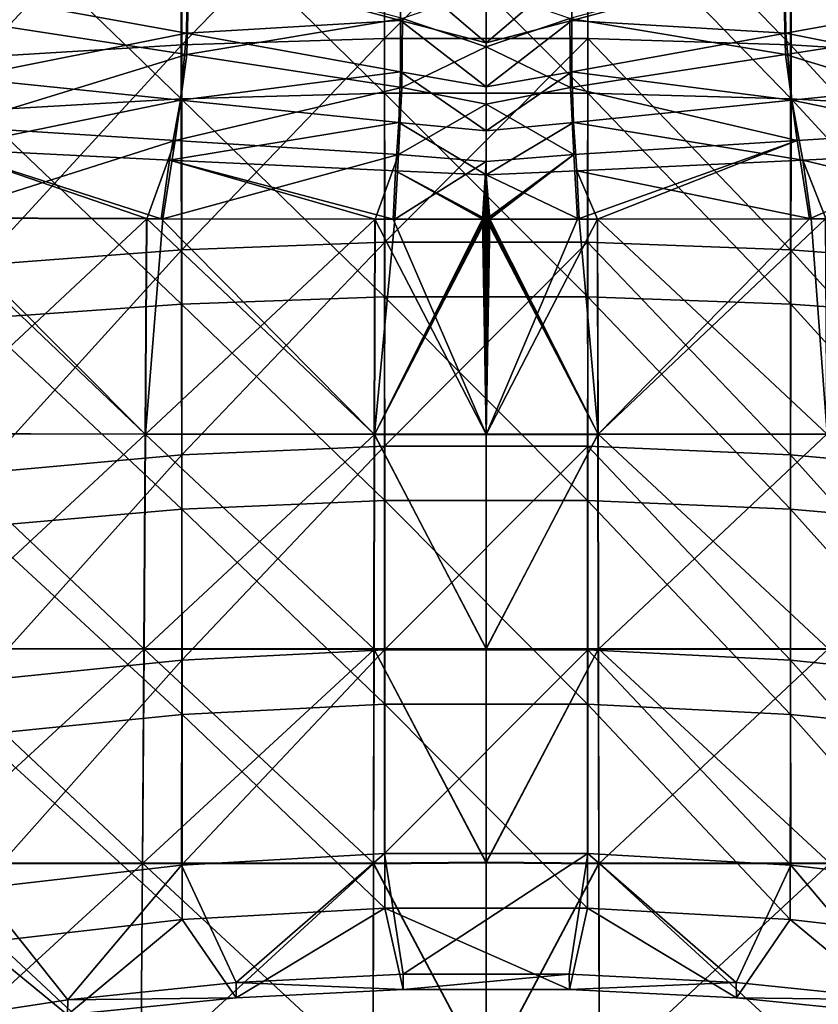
# Model space of a CAD drawing. Header units: millimetres. Extents: x -350 to 350, y 0 to 877.
# Tile 18 of 63: x -90 to 64, y 147 to 338. Entities that reach past the tile are written whole.
import ezdxf

# ---------------------------------------------------------------- set-up
doc = ezdxf.new("R2010")
doc.units = ezdxf.units.MM
doc.header["$LTSCALE"] = 41.718519
for name, color, linetype in [('10', 7, 'CONTINUOUS'), ('11', 7, 'CONTINUOUS'), ('12', 7, 'CONTINUOUS'), ('13', 7, 'CONTINUOUS'), ('26', 7, 'CONTINUOUS'), ('27', 7, 'CONTINUOUS'), ('29', 7, 'CONTINUOUS'), ('6', 7, 'CONTINUOUS'), ('7', 7, 'CONTINUOUS'), ('8', 7, 'CONTINUOUS'), ('9', 7, 'CONTINUOUS')]:
    doc.layers.add(name, color=color, linetype=linetype)

msp = doc.modelspace()

# ---------------------------------------------------------------- linework, layer by layer
at = {"layer": '10', "linetype": 'Continuous'}
for points in [[(-58.06, 335.12, -475.68), (-99.47, 342.68, -473), (-57.83, 348.61, -475.53), (-58.06, 335.12, -475.68)], [(-58.06, 335.12, -475.68), (-57.83, 348.61, -475.53), (-16.56, 337.58, -477), (-58.06, 335.12, -475.68)], [(-16.56, 337.58, -477), (-57.83, 348.61, -475.53), (-16.61, 347.43, -477.17), (-16.56, 337.58, -477)], [(-16.56, 337.58, -477), (-16.61, 347.43, -477.17), (0, 333.25, -477.1), (-16.56, 337.58, -477)], [(0, 333.25, -477.1), (-16.61, 347.43, -477.17), (0, 341.78, -477.23), (0, 333.25, -477.1)], [(-101.39, 326.47, -474.18), (-99.47, 342.68, -473), (-58.06, 335.12, -475.68), (-101.39, 326.47, -474.18)], [(-16.62, 327.64, -476.93), (-58.06, 335.12, -475.68), (-16.56, 337.58, -477), (-16.62, 327.64, -476.93)], [(-16.62, 327.64, -476.93), (-16.56, 337.58, -477), (0, 324.72, -477.04), (-16.62, 327.64, -476.93)], [(0, 324.72, -477.04), (-16.56, 337.58, -477), (0, 333.25, -477.1), (0, 324.72, -477.04)], [(-59.18, 322.11, -476.06), (-101.39, 326.47, -474.18), (-58.06, 335.12, -475.68), (-59.18, 322.11, -476.06)], [(-59.18, 322.11, -476.06), (-58.06, 335.12, -475.68), (-16.62, 327.64, -476.93), (-59.18, 322.11, -476.06)], [(-105.07, 312.67, -475.16), (-101.39, 326.47, -474.18), (-59.18, 322.11, -476.06), (-105.07, 312.67, -475.16)], [(-16.94, 317.83, -476.96), (-59.18, 322.11, -476.06), (-16.62, 327.64, -476.93), (-16.94, 317.83, -476.96)], [(-16.94, 317.83, -476.96), (-16.62, 327.64, -476.93), (0, 316.18, -477.05), (-16.94, 317.83, -476.96)], [(0, 316.18, -477.05), (-16.62, 327.64, -476.93), (0, 324.72, -477.04), (0, 316.18, -477.05)], [(-61.32, 310.51, -476.44), (-105.07, 312.67, -475.16), (-59.18, 322.11, -476.06), (-61.32, 310.51, -476.44)], [(-61.32, 310.51, -476.44), (-59.18, 322.11, -476.06), (-16.94, 317.83, -476.96), (-61.32, 310.51, -476.44)], [(-17.55, 308.43, -477.06), (-61.32, 310.51, -476.44), (-16.94, 317.83, -476.96), (-17.55, 308.43, -477.06)], [(-17.55, 308.43, -477.06), (-16.94, 317.83, -476.96), (0, 307.64, -477.13), (-17.55, 308.43, -477.06)], [(0, 307.64, -477.13), (-16.94, 317.83, -476.96), (0, 316.18, -477.05), (0, 307.64, -477.13)], [(-107.83, 299.31, -475.49), (-105.07, 312.67, -475.16), (-65.79, 299.17, -476.61), (-107.83, 299.31, -475.49)], [(-65.79, 299.17, -476.61), (-105.07, 312.67, -475.16), (-62.92, 299.16, -476.67), (-65.79, 299.17, -476.61)], [(-62.92, 299.16, -476.67), (-105.07, 312.67, -475.16), (-61.32, 310.51, -476.44), (-62.92, 299.16, -476.67)], [(-62.92, 299.16, -476.67), (-61.32, 310.51, -476.44), (-21.59, 299.1, -477.2), (-62.92, 299.16, -476.67)], [(-21.59, 299.1, -477.2), (-61.32, 310.51, -476.44), (-18.01, 299.09, -477.22), (-21.59, 299.1, -477.2)], [(-18.01, 299.09, -477.22), (-61.32, 310.51, -476.44), (-17.55, 308.43, -477.06), (-18.01, 299.09, -477.22)], [(-18.01, 299.09, -477.22), (-17.55, 308.43, -477.06), (-0.72, 299.09, -477.27), (-18.01, 299.09, -477.22)], [(-0.72, 299.09, -477.27), (-17.55, 308.43, -477.06), (-0.55, 299.09, -477.27), (-0.72, 299.09, -477.27)], [(-0.55, 299.09, -477.27), (-17.55, 308.43, -477.06), (-0.38, 299.09, -477.27), (-0.55, 299.09, -477.27)], [(-0.38, 299.09, -477.27), (-17.55, 308.43, -477.06), (-0.19, 299.09, -477.27), (-0.38, 299.09, -477.27)], [(-0.19, 299.09, -477.27), (-17.55, 308.43, -477.06), (0, 299.09, -477.27), (-0.19, 299.09, -477.27)], [(0, 299.09, -477.27), (-17.55, 308.43, -477.06), (0, 307.64, -477.13), (0, 299.09, -477.27)]]:
    msp.add_3dface(points, dxfattribs=at)
at = {"layer": '11', "linetype": 'Continuous'}
for points in [[(-110.37, 257.55, -477.17), (-109.98, 299.32, -475.42), (-66.03, 257.44, -478.27), (-110.37, 257.55, -477.17)], [(-109.98, 299.32, -475.42), (-107.83, 299.31, -475.49), (-66.03, 257.44, -478.27), (-109.98, 299.32, -475.42)], [(-107.83, 299.31, -475.49), (-65.79, 299.17, -476.61), (-66.03, 257.44, -478.27), (-107.83, 299.31, -475.49)], [(-65.79, 299.17, -476.61), (-21.67, 257.39, -478.81), (-66.03, 257.44, -478.27), (-65.79, 299.17, -476.61)], [(-65.79, 299.17, -476.61), (-62.92, 299.16, -476.67), (-21.67, 257.39, -478.81), (-65.79, 299.17, -476.61)], [(-62.92, 299.16, -476.67), (-21.59, 299.1, -477.2), (-21.67, 257.39, -478.81), (-62.92, 299.16, -476.67)], [(-21.67, 257.39, -478.81), (-21.59, 299.1, -477.2), (0, 257.44, -478.87), (-21.67, 257.39, -478.81)], [(-21.59, 299.1, -477.2), (-18.01, 299.09, -477.22), (0, 257.44, -478.87), (-21.59, 299.1, -477.2)], [(-18.01, 299.09, -477.22), (-0.72, 299.09, -477.27), (0, 257.44, -478.87), (-18.01, 299.09, -477.22)], [(-0.72, 299.09, -477.27), (-0.55, 299.09, -477.27), (0, 257.44, -478.87), (-0.72, 299.09, -477.27)], [(-0.55, 299.09, -477.27), (-0.38, 299.09, -477.27), (0, 257.44, -478.87), (-0.55, 299.09, -477.27)], [(-0.38, 299.09, -477.27), (-0.19, 299.09, -477.27), (0, 257.44, -478.87), (-0.38, 299.09, -477.27)], [(-0.19, 299.09, -477.27), (0, 299.09, -477.27), (0, 257.44, -478.87), (-0.19, 299.09, -477.27)], [(-110.82, 215.9, -480.43), (-110.37, 257.55, -477.17), (-66.29, 215.83, -481.4), (-110.82, 215.9, -480.43)], [(-66.29, 215.83, -481.4), (-110.37, 257.55, -477.17), (-66.03, 257.44, -478.27), (-66.29, 215.83, -481.4)], [(-21.76, 215.8, -481.86), (-66.29, 215.83, -481.4), (-66.03, 257.44, -478.27), (-21.76, 215.8, -481.86)], [(-21.67, 257.39, -478.81), (-21.76, 215.8, -481.86), (-66.03, 257.44, -478.27), (-21.67, 257.39, -478.81)], [(-21.76, 215.8, -481.86), (-21.67, 257.39, -478.81), (0, 215.91, -481.91), (-21.76, 215.8, -481.86)], [(0, 215.91, -481.91), (-21.67, 257.39, -478.81), (0, 257.44, -478.87), (0, 215.91, -481.91)], [(-111.31, 174.37, -485.19), (-110.82, 215.9, -480.43), (-66.59, 174.32, -485.99), (-111.31, 174.37, -485.19)], [(-66.59, 174.32, -485.99), (-110.82, 215.9, -480.43), (-66.29, 215.83, -481.4), (-66.59, 174.32, -485.99)], [(-21.85, 174.3, -486.36), (-66.59, 174.32, -485.99), (-66.29, 215.83, -481.4), (-21.85, 174.3, -486.36)], [(-21.76, 215.8, -481.86), (-21.85, 174.3, -486.36), (-66.29, 215.83, -481.4), (-21.76, 215.8, -481.86)], [(-21.85, 174.3, -486.36), (-21.76, 215.8, -481.86), (0, 174.47, -486.38), (-21.85, 174.3, -486.36)], [(0, 174.47, -486.38), (-21.76, 215.8, -481.86), (0, 215.91, -481.91), (0, 174.47, -486.38)], [(-111.85, 132.95, -491.46), (-111.31, 174.37, -485.19), (-66.91, 132.93, -492.04), (-111.85, 132.95, -491.46)], [(-66.91, 132.93, -492.04), (-111.31, 174.37, -485.19), (-66.59, 174.32, -485.99), (-66.91, 132.93, -492.04)], [(-21.96, 132.92, -492.31), (-66.91, 132.93, -492.04), (-66.59, 174.32, -485.99), (-21.96, 132.92, -492.31)], [(-21.85, 174.3, -486.36), (-21.96, 132.92, -492.31), (-66.59, 174.32, -485.99), (-21.85, 174.3, -486.36)], [(-21.96, 132.92, -492.31), (-21.85, 174.3, -486.36), (0, 133.1, -492.31), (-21.96, 132.92, -492.31)], [(0, 133.1, -492.31), (-21.85, 174.3, -486.36), (0, 174.47, -486.38), (0, 133.1, -492.31)]]:
    msp.add_3dface(points, dxfattribs=at)
at = {"layer": '12', "linetype": 'Continuous'}
for points in [[(0, 333.25, -477.1), (0, 341.78, -477.23), (16.61, 347.43, -477.17), (0, 333.25, -477.1)], [(16.56, 337.58, -477), (0, 333.25, -477.1), (16.61, 347.43, -477.17), (16.56, 337.58, -477)], [(16.56, 337.58, -477), (16.61, 347.43, -477.17), (57.83, 348.61, -475.53), (16.56, 337.58, -477)], [(58.06, 335.12, -475.68), (16.56, 337.58, -477), (57.83, 348.61, -475.53), (58.06, 335.12, -475.68)], [(58.06, 335.12, -475.68), (57.83, 348.61, -475.53), (99.47, 342.68, -473), (58.06, 335.12, -475.68)], [(101.39, 326.47, -474.18), (58.06, 335.12, -475.68), (99.47, 342.68, -473), (101.39, 326.47, -474.18)], [(0, 324.72, -477.04), (0, 333.25, -477.1), (16.56, 337.58, -477), (0, 324.72, -477.04)], [(16.62, 327.64, -476.93), (0, 324.72, -477.04), (16.56, 337.58, -477), (16.62, 327.64, -476.93)], [(16.62, 327.64, -476.93), (16.56, 337.58, -477), (58.06, 335.12, -475.68), (16.62, 327.64, -476.93)], [(59.18, 322.11, -476.06), (16.62, 327.64, -476.93), (58.06, 335.12, -475.68), (59.18, 322.11, -476.06)], [(59.18, 322.11, -476.06), (58.06, 335.12, -475.68), (101.39, 326.47, -474.18), (59.18, 322.11, -476.06)], [(0, 316.18, -477.05), (0, 324.72, -477.04), (16.62, 327.64, -476.93), (0, 316.18, -477.05)], [(16.94, 317.83, -476.96), (0, 316.18, -477.05), (16.62, 327.64, -476.93), (16.94, 317.83, -476.96)], [(16.94, 317.83, -476.96), (16.62, 327.64, -476.93), (59.18, 322.11, -476.06), (16.94, 317.83, -476.96)], [(105.07, 312.67, -475.16), (59.18, 322.11, -476.06), (101.39, 326.47, -474.18), (105.07, 312.67, -475.16)], [(61.32, 310.51, -476.44), (16.94, 317.83, -476.96), (59.18, 322.11, -476.06), (61.32, 310.51, -476.44)], [(61.32, 310.51, -476.44), (59.18, 322.11, -476.06), (105.07, 312.67, -475.16), (61.32, 310.51, -476.44)], [(0, 307.64, -477.13), (0, 316.18, -477.05), (16.94, 317.83, -476.96), (0, 307.64, -477.13)], [(17.55, 308.43, -477.06), (0, 307.64, -477.13), (16.94, 317.83, -476.96), (17.55, 308.43, -477.06)], [(17.55, 308.43, -477.06), (16.94, 317.83, -476.96), (61.32, 310.51, -476.44), (17.55, 308.43, -477.06)], [(107.83, 299.31, -475.49), (61.32, 310.51, -476.44), (105.07, 312.67, -475.16), (107.83, 299.31, -475.49)], [(62.92, 299.16, -476.67), (17.55, 308.43, -477.06), (61.32, 310.51, -476.44), (62.92, 299.16, -476.67)], [(62.92, 299.16, -476.67), (61.32, 310.51, -476.44), (65.79, 299.17, -476.61), (62.92, 299.16, -476.67)], [(65.79, 299.17, -476.61), (61.32, 310.51, -476.44), (107.83, 299.31, -475.49), (65.79, 299.17, -476.61)], [(18.01, 299.09, -477.22), (0, 307.64, -477.13), (17.55, 308.43, -477.06), (18.01, 299.09, -477.22)], [(0, 299.09, -477.27), (0, 307.64, -477.13), (0.19, 299.09, -477.27), (0, 299.09, -477.27)], [(0.19, 299.09, -477.27), (0, 307.64, -477.13), (0.38, 299.09, -477.27), (0.19, 299.09, -477.27)], [(0.38, 299.09, -477.27), (0, 307.64, -477.13), (0.55, 299.09, -477.27), (0.38, 299.09, -477.27)], [(0.55, 299.09, -477.27), (0, 307.64, -477.13), (0.72, 299.09, -477.27), (0.55, 299.09, -477.27)], [(0.72, 299.09, -477.27), (0, 307.64, -477.13), (18.01, 299.09, -477.22), (0.72, 299.09, -477.27)], [(18.01, 299.09, -477.22), (17.55, 308.43, -477.06), (21.59, 299.1, -477.2), (18.01, 299.09, -477.22)], [(21.59, 299.1, -477.2), (17.55, 308.43, -477.06), (62.92, 299.16, -476.67), (21.59, 299.1, -477.2)]]:
    msp.add_3dface(points, dxfattribs=at)
at = {"layer": '13', "linetype": 'Continuous'}
for points in [[(0, 257.44, -478.87), (0, 299.09, -477.27), (21.67, 257.39, -478.81), (0, 257.44, -478.87)], [(0, 299.09, -477.27), (0.19, 299.09, -477.27), (21.67, 257.39, -478.81), (0, 299.09, -477.27)], [(0.19, 299.09, -477.27), (0.38, 299.09, -477.27), (21.67, 257.39, -478.81), (0.19, 299.09, -477.27)], [(0.38, 299.09, -477.27), (0.55, 299.09, -477.27), (21.67, 257.39, -478.81), (0.38, 299.09, -477.27)], [(0.55, 299.09, -477.27), (0.72, 299.09, -477.27), (21.67, 257.39, -478.81), (0.55, 299.09, -477.27)], [(0.72, 299.09, -477.27), (18.01, 299.09, -477.22), (21.67, 257.39, -478.81), (0.72, 299.09, -477.27)], [(18.01, 299.09, -477.22), (21.59, 299.1, -477.2), (21.67, 257.39, -478.81), (18.01, 299.09, -477.22)], [(21.59, 299.1, -477.2), (62.92, 299.16, -476.67), (66.03, 257.44, -478.27), (21.59, 299.1, -477.2)], [(21.67, 257.39, -478.81), (21.59, 299.1, -477.2), (66.03, 257.44, -478.27), (21.67, 257.39, -478.81)], [(62.92, 299.16, -476.67), (65.79, 299.17, -476.61), (66.03, 257.44, -478.27), (62.92, 299.16, -476.67)], [(0, 215.91, -481.91), (0, 257.44, -478.87), (21.67, 257.39, -478.81), (0, 215.91, -481.91)], [(21.76, 215.8, -481.86), (0, 215.91, -481.91), (21.67, 257.39, -478.81), (21.76, 215.8, -481.86)], [(21.67, 257.39, -478.81), (66.03, 257.44, -478.27), (66.29, 215.83, -481.4), (21.67, 257.39, -478.81)], [(21.76, 215.8, -481.86), (21.67, 257.39, -478.81), (66.29, 215.83, -481.4), (21.76, 215.8, -481.86)], [(0, 174.47, -486.38), (0, 215.91, -481.91), (21.76, 215.8, -481.86), (0, 174.47, -486.38)], [(21.85, 174.3, -486.36), (0, 174.47, -486.38), (21.76, 215.8, -481.86), (21.85, 174.3, -486.36)], [(21.76, 215.8, -481.86), (66.29, 215.83, -481.4), (66.59, 174.32, -485.99), (21.76, 215.8, -481.86)], [(21.85, 174.3, -486.36), (21.76, 215.8, -481.86), (66.59, 174.32, -485.99), (21.85, 174.3, -486.36)], [(0, 133.1, -492.31), (0, 174.47, -486.38), (21.85, 174.3, -486.36), (0, 133.1, -492.31)], [(21.96, 132.92, -492.31), (0, 133.1, -492.31), (21.85, 174.3, -486.36), (21.96, 132.92, -492.31)], [(21.85, 174.3, -486.36), (66.59, 174.32, -485.99), (66.91, 132.93, -492.04), (21.85, 174.3, -486.36)], [(21.96, 132.92, -492.31), (21.85, 174.3, -486.36), (66.91, 132.93, -492.04), (21.96, 132.92, -492.31)]]:
    msp.add_3dface(points, dxfattribs=at)
at = {"layer": '26', "linetype": 'Continuous'}
for points in [[(-19.7, 362.98, -0.38), (-59.09, 362.14, -0.36), (-19.68, 323.51, -10.43), (-19.7, 362.98, -0.38)], [(19.7, 362.98, -0.38), (-19.7, 362.98, -0.38), (19.68, 323.51, -10.43), (19.7, 362.98, -0.38)], [(19.68, 323.51, -10.43), (-19.7, 362.98, -0.38), (-19.68, 323.51, -10.43), (19.68, 323.51, -10.43)], [(59.04, 322.38, -9.93), (19.7, 362.98, -0.38), (19.68, 323.51, -10.43), (59.04, 322.38, -9.93)], [(59.09, 362.14, -0.36), (19.7, 362.98, -0.38), (59.04, 322.38, -9.93), (59.09, 362.14, -0.36)], [(-59.09, 362.14, -0.36), (-98.44, 360.44, -0.33), (-59.04, 322.38, -9.93), (-59.09, 362.14, -0.36)], [(-19.68, 323.51, -10.43), (-59.09, 362.14, -0.36), (-59.04, 322.38, -9.93), (-19.68, 323.51, -10.43)], [(98.37, 320.12, -8.94), (59.09, 362.14, -0.36), (59.04, 322.38, -9.93), (98.37, 320.12, -8.94)], [(98.44, 360.44, -0.33), (59.09, 362.14, -0.36), (98.37, 320.12, -8.94), (98.44, 360.44, -0.33)], [(-59.04, 322.38, -9.93), (-98.44, 360.44, -0.33), (-98.37, 320.12, -8.94), (-59.04, 322.38, -9.93)], [(-19.68, 323.51, -10.43), (-59.04, 322.38, -9.93), (-19.67, 284.03, -20.48), (-19.68, 323.51, -10.43)], [(19.68, 323.51, -10.43), (-19.68, 323.51, -10.43), (19.67, 284.03, -20.48), (19.68, 323.51, -10.43)], [(19.67, 284.03, -20.48), (-19.68, 323.51, -10.43), (-19.67, 284.03, -20.48), (19.67, 284.03, -20.48)], [(59, 282.62, -19.5), (19.68, 323.51, -10.43), (19.67, 284.03, -20.48), (59, 282.62, -19.5)], [(59.04, 322.38, -9.93), (19.68, 323.51, -10.43), (59, 282.62, -19.5), (59.04, 322.38, -9.93)], [(-59.04, 322.38, -9.93), (-98.37, 320.12, -8.94), (-59, 282.62, -19.5), (-59.04, 322.38, -9.93)], [(-19.67, 284.03, -20.48), (-59.04, 322.38, -9.93), (-59, 282.62, -19.5), (-19.67, 284.03, -20.48)], [(98.31, 279.8, -17.56), (59.04, 322.38, -9.93), (59, 282.62, -19.5), (98.31, 279.8, -17.56)], [(98.37, 320.12, -8.94), (59.04, 322.38, -9.93), (98.31, 279.8, -17.56), (98.37, 320.12, -8.94)], [(-59, 282.62, -19.5), (-98.37, 320.12, -8.94), (-98.31, 279.8, -17.56), (-59, 282.62, -19.5)], [(-59, 282.62, -19.5), (-98.31, 279.8, -17.56), (-58.95, 242.86, -29.07), (-59, 282.62, -19.5)], [(-19.67, 284.03, -20.48), (-59, 282.62, -19.5), (-19.65, 244.55, -30.53), (-19.67, 284.03, -20.48)], [(-19.65, 244.55, -30.53), (-59, 282.62, -19.5), (-58.95, 242.86, -29.07), (-19.65, 244.55, -30.53)], [(19.67, 284.03, -20.48), (-19.67, 284.03, -20.48), (19.65, 244.55, -30.53), (19.67, 284.03, -20.48)], [(19.65, 244.55, -30.53), (-19.67, 284.03, -20.48), (-19.65, 244.55, -30.53), (19.65, 244.55, -30.53)], [(58.95, 242.86, -29.07), (19.67, 284.03, -20.48), (19.65, 244.55, -30.53), (58.95, 242.86, -29.07)], [(59, 282.62, -19.5), (19.67, 284.03, -20.48), (58.95, 242.86, -29.07), (59, 282.62, -19.5)], [(98.24, 239.48, -26.17), (59, 282.62, -19.5), (58.95, 242.86, -29.07), (98.24, 239.48, -26.17)], [(98.31, 279.8, -17.56), (59, 282.62, -19.5), (98.24, 239.48, -26.17), (98.31, 279.8, -17.56)], [(-58.95, 242.86, -29.07), (-98.31, 279.8, -17.56), (-98.24, 239.48, -26.17), (-58.95, 242.86, -29.07)], [(-19.65, 244.55, -30.53), (-58.95, 242.86, -29.07), (-19.64, 205.08, -40.58), (-19.65, 244.55, -30.53)], [(19.65, 244.55, -30.53), (-19.65, 244.55, -30.53), (19.64, 205.08, -40.58), (19.65, 244.55, -30.53)], [(19.64, 205.08, -40.58), (-19.65, 244.55, -30.53), (-19.64, 205.08, -40.58), (19.64, 205.08, -40.58)], [(58.91, 203.11, -38.65), (19.65, 244.55, -30.53), (19.64, 205.08, -40.58), (58.91, 203.11, -38.65)], [(58.95, 242.86, -29.07), (19.65, 244.55, -30.53), (58.91, 203.11, -38.65), (58.95, 242.86, -29.07)], [(-58.95, 242.86, -29.07), (-98.24, 239.48, -26.17), (-58.91, 203.11, -38.65), (-58.95, 242.86, -29.07)], [(-19.64, 205.08, -40.58), (-58.95, 242.86, -29.07), (-58.91, 203.11, -38.65), (-19.64, 205.08, -40.58)], [(98.17, 199.16, -34.78), (58.95, 242.86, -29.07), (58.91, 203.11, -38.65), (98.17, 199.16, -34.78)], [(98.24, 239.48, -26.17), (58.95, 242.86, -29.07), (98.17, 199.16, -34.78), (98.24, 239.48, -26.17)], [(-58.91, 203.11, -38.65), (-98.24, 239.48, -26.17), (-98.17, 199.16, -34.78), (-58.91, 203.11, -38.65)], [(-19.64, 205.08, -40.58), (-58.91, 203.11, -38.65), (-19.62, 165.6, -50.63), (-19.64, 205.08, -40.58)], [(19.64, 205.08, -40.58), (-19.64, 205.08, -40.58), (19.62, 165.6, -50.63), (19.64, 205.08, -40.58)], [(19.62, 165.6, -50.63), (-19.64, 205.08, -40.58), (-19.62, 165.6, -50.63), (19.62, 165.6, -50.63)], [(58.86, 163.35, -48.22), (19.64, 205.08, -40.58), (19.62, 165.6, -50.63), (58.86, 163.35, -48.22)], [(58.91, 203.11, -38.65), (19.64, 205.08, -40.58), (58.86, 163.35, -48.22), (58.91, 203.11, -38.65)], [(-58.91, 203.11, -38.65), (-98.17, 199.16, -34.78), (-58.86, 163.35, -48.22), (-58.91, 203.11, -38.65)], [(-19.62, 165.6, -50.63), (-58.91, 203.11, -38.65), (-58.86, 163.35, -48.22), (-19.62, 165.6, -50.63)], [(98.1, 158.84, -43.4), (58.91, 203.11, -38.65), (58.86, 163.35, -48.22), (98.1, 158.84, -43.4)], [(98.17, 199.16, -34.78), (58.91, 203.11, -38.65), (98.1, 158.84, -43.4), (98.17, 199.16, -34.78)], [(-58.86, 163.35, -48.22), (-98.17, 199.16, -34.78), (-98.1, 158.84, -43.4), (-58.86, 163.35, -48.22)], [(-19.62, 165.6, -50.63), (-58.86, 163.35, -48.22), (-48.44, 148.2, -53.02), (-19.62, 165.6, -50.63)], [(-16.1, 149.8, -54.78), (-19.62, 165.6, -50.63), (-48.44, 148.2, -53.02), (-16.1, 149.8, -54.78)], [(19.62, 165.6, -50.63), (-19.62, 165.6, -50.63), (16.13, 149.8, -54.78), (19.62, 165.6, -50.63)], [(16.13, 149.8, -54.78), (-19.62, 165.6, -50.63), (-16.1, 149.8, -54.78), (16.13, 149.8, -54.78)], [(48.47, 148.19, -53.01), (19.62, 165.6, -50.63), (16.13, 149.8, -54.78), (48.47, 148.19, -53.01)], [(58.86, 163.35, -48.22), (19.62, 165.6, -50.63), (48.47, 148.19, -53.01), (58.86, 163.35, -48.22)], [(-58.86, 163.35, -48.22), (-98.1, 158.84, -43.4), (-81.1, 144.94, -49.44), (-58.86, 163.35, -48.22)], [(-48.44, 148.2, -53.02), (-58.86, 163.35, -48.22), (-81.1, 144.94, -49.44), (-48.44, 148.2, -53.02)], [(81.13, 144.94, -49.43), (58.86, 163.35, -48.22), (48.47, 148.19, -53.01), (81.13, 144.94, -49.43)], [(98.1, 158.84, -43.4), (58.86, 163.35, -48.22), (81.13, 144.94, -49.43), (98.1, 158.84, -43.4)], [(-81.1, 144.94, -49.44), (-98.1, 158.84, -43.4), (-114.32, 139.95, -43.95), (-81.1, 144.94, -49.44)]]:
    msp.add_3dface(points, dxfattribs=at)
at = {"layer": '27', "linetype": 'Continuous'}
for points in [[(-98.25, 370.73, -10.45), (-58.98, 372.61, -10.23), (-98.22, 330.44, -19.07), (-98.25, 370.73, -10.45)], [(-98.22, 330.44, -19.07), (-58.98, 372.61, -10.23), (-58.96, 332.86, -19.8), (-98.22, 330.44, -19.07)], [(-58.98, 372.61, -10.23), (-19.67, 373.55, -10.11), (-58.96, 332.86, -19.8), (-58.98, 372.61, -10.23)], [(-58.96, 332.86, -19.8), (-19.67, 373.55, -10.11), (-19.66, 334.07, -20.16), (-58.96, 332.86, -19.8)], [(-19.67, 373.55, -10.11), (19.67, 373.55, -10.11), (-19.66, 334.07, -20.16), (-19.67, 373.55, -10.11)], [(-19.66, 334.07, -20.16), (19.67, 373.55, -10.11), (19.66, 334.07, -20.16), (-19.66, 334.07, -20.16)], [(19.66, 334.07, -20.16), (19.67, 373.55, -10.11), (58.96, 332.86, -19.8), (19.66, 334.07, -20.16)], [(19.67, 373.55, -10.11), (58.98, 372.61, -10.23), (58.96, 332.86, -19.8), (19.67, 373.55, -10.11)], [(58.96, 332.86, -19.8), (58.98, 372.61, -10.23), (98.22, 330.44, -19.07), (58.96, 332.86, -19.8)], [(58.98, 372.61, -10.23), (98.25, 370.73, -10.45), (98.22, 330.44, -19.07), (58.98, 372.61, -10.23)], [(-58.96, 332.86, -19.8), (-19.66, 334.07, -20.16), (-58.95, 293.12, -29.38), (-58.96, 332.86, -19.8)], [(-58.95, 293.12, -29.38), (-19.66, 334.07, -20.16), (-19.65, 294.6, -30.21), (-58.95, 293.12, -29.38)], [(-19.66, 334.07, -20.16), (19.66, 334.07, -20.16), (-19.65, 294.6, -30.21), (-19.66, 334.07, -20.16)], [(-19.65, 294.6, -30.21), (19.66, 334.07, -20.16), (19.65, 294.6, -30.21), (-19.65, 294.6, -30.21)], [(19.65, 294.6, -30.21), (19.66, 334.07, -20.16), (58.95, 293.12, -29.38), (19.65, 294.6, -30.21)], [(19.66, 334.07, -20.16), (58.96, 332.86, -19.8), (58.95, 293.12, -29.38), (19.66, 334.07, -20.16)], [(-98.22, 330.44, -19.07), (-58.96, 332.86, -19.8), (-98.2, 290.16, -27.7), (-98.22, 330.44, -19.07)], [(-98.2, 290.16, -27.7), (-58.96, 332.86, -19.8), (-58.95, 293.12, -29.38), (-98.2, 290.16, -27.7)], [(58.95, 293.12, -29.38), (58.96, 332.86, -19.8), (98.2, 290.16, -27.7), (58.95, 293.12, -29.38)], [(58.96, 332.86, -19.8), (98.22, 330.44, -19.07), (98.2, 290.16, -27.7), (58.96, 332.86, -19.8)], [(-58.95, 293.12, -29.38), (-19.65, 294.6, -30.21), (-58.96, 253.38, -38.95), (-58.95, 293.12, -29.38)], [(-58.96, 253.38, -38.95), (-19.65, 294.6, -30.21), (-19.66, 255.12, -40.26), (-58.96, 253.38, -38.95)], [(-19.65, 294.6, -30.21), (19.65, 294.6, -30.21), (-19.66, 255.12, -40.26), (-19.65, 294.6, -30.21)], [(-19.66, 255.12, -40.26), (19.65, 294.6, -30.21), (19.66, 255.12, -40.26), (-19.66, 255.12, -40.26)], [(19.65, 294.6, -30.21), (58.95, 293.12, -29.38), (58.96, 253.38, -38.95), (19.65, 294.6, -30.21)], [(19.66, 255.12, -40.26), (19.65, 294.6, -30.21), (58.96, 253.38, -38.95), (19.66, 255.12, -40.26)], [(-98.2, 290.16, -27.7), (-58.95, 293.12, -29.38), (-98.22, 249.88, -36.33), (-98.2, 290.16, -27.7)], [(-98.22, 249.88, -36.33), (-58.95, 293.12, -29.38), (-58.96, 253.38, -38.95), (-98.22, 249.88, -36.33)], [(58.95, 293.12, -29.38), (98.2, 290.16, -27.7), (98.22, 249.88, -36.33), (58.95, 293.12, -29.38)], [(58.96, 253.38, -38.95), (58.95, 293.12, -29.38), (98.22, 249.88, -36.33), (58.96, 253.38, -38.95)], [(-58.96, 253.38, -38.95), (-19.66, 255.12, -40.26), (-58.97, 213.64, -48.53), (-58.96, 253.38, -38.95)], [(-58.97, 213.64, -48.53), (-19.66, 255.12, -40.26), (-19.66, 215.65, -50.31), (-58.97, 213.64, -48.53)], [(-19.66, 255.12, -40.26), (19.66, 255.12, -40.26), (-19.66, 215.65, -50.31), (-19.66, 255.12, -40.26)], [(-19.66, 215.65, -50.31), (19.66, 255.12, -40.26), (19.66, 215.65, -50.31), (-19.66, 215.65, -50.31)], [(19.66, 255.12, -40.26), (58.96, 253.38, -38.95), (58.97, 213.64, -48.53), (19.66, 255.12, -40.26)], [(19.66, 215.65, -50.31), (19.66, 255.12, -40.26), (58.97, 213.64, -48.53), (19.66, 215.65, -50.31)], [(-98.22, 249.88, -36.33), (-58.96, 253.38, -38.95), (-98.24, 209.62, -44.97), (-98.22, 249.88, -36.33)], [(-98.24, 209.62, -44.97), (-58.96, 253.38, -38.95), (-58.97, 213.64, -48.53), (-98.24, 209.62, -44.97)], [(58.96, 253.38, -38.95), (98.22, 249.88, -36.33), (98.24, 209.62, -44.97), (58.96, 253.38, -38.95)], [(58.97, 213.64, -48.53), (58.96, 253.38, -38.95), (98.24, 209.62, -44.97), (58.97, 213.64, -48.53)], [(-58.97, 213.64, -48.53), (-19.66, 215.65, -50.31), (-58.98, 173.9, -58.12), (-58.97, 213.64, -48.53)], [(-58.98, 173.9, -58.12), (-19.66, 215.65, -50.31), (-19.66, 176.18, -60.37), (-58.98, 173.9, -58.12)], [(-19.66, 215.65, -50.31), (19.66, 215.65, -50.31), (-19.66, 176.18, -60.37), (-19.66, 215.65, -50.31)], [(-19.66, 176.18, -60.37), (19.66, 215.65, -50.31), (19.66, 176.18, -60.37), (-19.66, 176.18, -60.37)], [(19.66, 215.65, -50.31), (58.97, 213.64, -48.53), (58.98, 173.9, -58.12), (19.66, 215.65, -50.31)], [(19.66, 176.18, -60.37), (19.66, 215.65, -50.31), (58.98, 173.9, -58.12), (19.66, 176.18, -60.37)], [(-98.24, 209.62, -44.97), (-58.97, 213.64, -48.53), (-98.24, 169.36, -53.62), (-98.24, 209.62, -44.97)], [(-98.24, 169.36, -53.62), (-58.97, 213.64, -48.53), (-58.98, 173.9, -58.12), (-98.24, 169.36, -53.62)], [(58.97, 213.64, -48.53), (98.24, 209.62, -44.97), (98.24, 169.36, -53.62), (58.97, 213.64, -48.53)], [(58.98, 173.9, -58.12), (58.97, 213.64, -48.53), (98.24, 169.36, -53.62), (58.98, 173.9, -58.12)], [(-48.4, 151.15, -64.75), (-58.98, 173.9, -58.12), (-19.66, 176.18, -60.37), (-48.4, 151.15, -64.75)], [(-16.1, 152.79, -66.45), (-48.4, 151.15, -64.75), (-19.66, 176.18, -60.37), (-16.1, 152.79, -66.45)], [(-16.1, 152.79, -66.45), (-19.66, 176.18, -60.37), (19.66, 176.18, -60.37), (-16.1, 152.79, -66.45)], [(16.1, 152.79, -66.45), (-16.1, 152.79, -66.45), (19.66, 176.18, -60.37), (16.1, 152.79, -66.45)], [(48.4, 151.15, -64.75), (16.1, 152.79, -66.45), (19.66, 176.18, -60.37), (48.4, 151.15, -64.75)], [(48.4, 151.15, -64.75), (19.66, 176.18, -60.37), (58.98, 173.9, -58.12), (48.4, 151.15, -64.75)], [(-80.99, 147.83, -61.3), (-98.24, 169.36, -53.62), (-58.98, 173.9, -58.12), (-80.99, 147.83, -61.3)], [(-48.4, 151.15, -64.75), (-80.99, 147.83, -61.3), (-58.98, 173.9, -58.12), (-48.4, 151.15, -64.75)], [(80.99, 147.83, -61.3), (48.4, 151.15, -64.75), (58.98, 173.9, -58.12), (80.99, 147.83, -61.3)], [(80.99, 147.83, -61.3), (58.98, 173.9, -58.12), (98.24, 169.36, -53.62), (80.99, 147.83, -61.3)], [(-80.99, 147.83, -61.3), (-114.06, 142.76, -56.02), (-98.24, 169.36, -53.62), (-80.99, 147.83, -61.3)]]:
    msp.add_3dface(points, dxfattribs=at)
at = {"layer": '29', "linetype": 'Continuous'}
for points in [[(-16.1, 152.79, -66.45), (-16.1, 149.8, -54.78), (-48.4, 151.15, -64.75), (-16.1, 152.79, -66.45)], [(16.13, 149.8, -54.78), (-16.1, 149.8, -54.78), (16.1, 152.79, -66.45), (16.13, 149.8, -54.78)], [(16.1, 152.79, -66.45), (-16.1, 149.8, -54.78), (-16.1, 152.79, -66.45), (16.1, 152.79, -66.45)], [(48.4, 151.15, -64.75), (16.13, 149.8, -54.78), (16.1, 152.79, -66.45), (48.4, 151.15, -64.75)], [(-48.4, 151.15, -64.75), (-48.44, 148.2, -53.02), (-80.99, 147.83, -61.3), (-48.4, 151.15, -64.75)], [(-16.1, 149.8, -54.78), (-48.44, 148.2, -53.02), (-48.4, 151.15, -64.75), (-16.1, 149.8, -54.78)], [(48.47, 148.19, -53.01), (16.13, 149.8, -54.78), (48.4, 151.15, -64.75), (48.47, 148.19, -53.01)], [(80.99, 147.83, -61.3), (48.47, 148.19, -53.01), (48.4, 151.15, -64.75), (80.99, 147.83, -61.3)], [(-80.99, 147.83, -61.3), (-81.1, 144.94, -49.44), (-114.06, 142.76, -56.02), (-80.99, 147.83, -61.3)], [(-48.44, 148.2, -53.02), (-81.1, 144.94, -49.44), (-80.99, 147.83, -61.3), (-48.44, 148.2, -53.02)], [(81.13, 144.94, -49.43), (48.47, 148.19, -53.01), (80.99, 147.83, -61.3), (81.13, 144.94, -49.43)]]:
    msp.add_3dface(points, dxfattribs=at)
at = {"layer": '6', "linetype": 'Continuous'}
for points in [[(-99.61, 337.38, -472.35), (-57.52, 349.06, -474.55), (-98.76, 360.22, -471.3), (-99.61, 337.38, -472.35)], [(-57.99, 330.95, -474.79), (-57.52, 349.06, -474.55), (-99.61, 337.38, -472.35), (-57.99, 330.95, -474.79)], [(-57.99, 330.95, -474.79), (-16.22, 337.94, -476.01), (-57.52, 349.06, -474.55), (-57.99, 330.95, -474.79)], [(0, 332.46, -476.09), (0, 343.57, -476.26), (-16.22, 337.94, -476.01), (0, 332.46, -476.09)], [(-16.35, 324.57, -475.94), (-16.22, 337.94, -476.01), (-57.99, 330.95, -474.79), (-16.35, 324.57, -475.94)], [(-16.35, 324.57, -475.94), (0, 332.46, -476.09), (-16.22, 337.94, -476.01), (-16.35, 324.57, -475.94)], [(-103.44, 317.02, -473.91), (-57.99, 330.95, -474.79), (-99.61, 337.38, -472.35), (-103.44, 317.02, -473.91)], [(0, 321.34, -476.04), (0, 332.46, -476.09), (-16.35, 324.57, -475.94), (0, 321.34, -476.04)], [(-60.22, 314.29, -475.34), (-57.99, 330.95, -474.79), (-103.44, 317.02, -473.91), (-60.22, 314.29, -475.34)], [(-60.22, 314.29, -475.34), (-16.35, 324.57, -475.94), (-57.99, 330.95, -474.79), (-60.22, 314.29, -475.34)], [(-16.98, 311.61, -476.03), (-16.35, 324.57, -475.94), (-60.22, 314.29, -475.34), (-16.98, 311.61, -476.03)], [(-16.98, 311.61, -476.03), (0, 321.34, -476.04), (-16.35, 324.57, -475.94), (-16.98, 311.61, -476.03)], [(0, 310.21, -476.1), (0, 321.34, -476.04), (-16.98, 311.61, -476.03), (0, 310.21, -476.1)], [(-107.59, 299.28, -474.5), (-60.22, 314.29, -475.34), (-103.44, 317.02, -473.91), (-107.59, 299.28, -474.5)], [(-65.73, 299.15, -475.61), (-60.22, 314.29, -475.34), (-107.59, 299.28, -474.5), (-65.73, 299.15, -475.61)], [(-62.63, 299.14, -475.67), (-60.22, 314.29, -475.34), (-65.73, 299.15, -475.61), (-62.63, 299.14, -475.67)], [(-62.63, 299.14, -475.67), (-16.98, 311.61, -476.03), (-60.22, 314.29, -475.34), (-62.63, 299.14, -475.67)], [(-21.53, 299.07, -476.2), (-16.98, 311.61, -476.03), (-62.63, 299.14, -475.67), (-21.53, 299.07, -476.2)], [(-17.66, 299.07, -476.23), (-16.98, 311.61, -476.03), (-21.53, 299.07, -476.2), (-17.66, 299.07, -476.23)], [(-17.66, 299.07, -476.23), (0, 310.21, -476.1), (-16.98, 311.61, -476.03), (-17.66, 299.07, -476.23)], [(-0.72, 299.07, -476.27), (0, 310.21, -476.1), (-17.66, 299.07, -476.23), (-0.72, 299.07, -476.27)], [(-0.55, 299.07, -476.27), (0, 310.21, -476.1), (-0.72, 299.07, -476.27), (-0.55, 299.07, -476.27)], [(-0.38, 299.07, -476.27), (0, 310.21, -476.1), (-0.55, 299.07, -476.27), (-0.38, 299.07, -476.27)], [(-0.19, 299.07, -476.27), (0, 310.21, -476.1), (-0.38, 299.07, -476.27), (-0.19, 299.07, -476.27)], [(0, 299.07, -476.27), (0, 310.21, -476.1), (-0.19, 299.07, -476.27), (0, 299.07, -476.27)]]:
    msp.add_3dface(points, dxfattribs=at)
at = {"layer": '7', "linetype": 'Continuous'}
for points in [[(-65.73, 299.15, -475.61), (-107.59, 299.28, -474.5), (-110.31, 257.49, -476.17), (-65.73, 299.15, -475.61)], [(-65.73, 299.15, -475.61), (-110.31, 257.49, -476.17), (-65.97, 257.39, -477.28), (-65.73, 299.15, -475.61)], [(-62.63, 299.14, -475.67), (-65.73, 299.15, -475.61), (-65.97, 257.39, -477.28), (-62.63, 299.14, -475.67)], [(-21.53, 299.07, -476.2), (-62.63, 299.14, -475.67), (-65.97, 257.39, -477.28), (-21.53, 299.07, -476.2)], [(-21.53, 299.07, -476.2), (-65.97, 257.39, -477.28), (-21.61, 257.34, -477.81), (-21.53, 299.07, -476.2)], [(0, 299.07, -476.27), (-0.19, 299.07, -476.27), (-21.61, 257.34, -477.81), (0, 299.07, -476.27)], [(0, 299.07, -476.27), (-21.61, 257.34, -477.81), (0, 257.38, -477.87), (0, 299.07, -476.27)], [(-0.19, 299.07, -476.27), (-0.38, 299.07, -476.27), (-21.61, 257.34, -477.81), (-0.19, 299.07, -476.27)], [(-0.38, 299.07, -476.27), (-0.55, 299.07, -476.27), (-21.61, 257.34, -477.81), (-0.38, 299.07, -476.27)], [(-0.55, 299.07, -476.27), (-0.72, 299.07, -476.27), (-21.61, 257.34, -477.81), (-0.55, 299.07, -476.27)], [(-0.72, 299.07, -476.27), (-17.66, 299.07, -476.23), (-21.61, 257.34, -477.81), (-0.72, 299.07, -476.27)], [(-17.66, 299.07, -476.23), (-21.53, 299.07, -476.2), (-21.61, 257.34, -477.81), (-17.66, 299.07, -476.23)], [(-110.31, 257.49, -476.17), (-110.76, 215.8, -479.43), (-65.97, 257.39, -477.28), (-110.31, 257.49, -476.17)], [(-65.97, 257.39, -477.28), (-110.76, 215.8, -479.43), (-66.24, 215.74, -480.4), (-65.97, 257.39, -477.28)], [(-65.97, 257.39, -477.28), (-66.24, 215.74, -480.4), (-21.61, 257.34, -477.81), (-65.97, 257.39, -477.28)], [(-21.61, 257.34, -477.81), (-66.24, 215.74, -480.4), (-21.7, 215.7, -480.87), (-21.61, 257.34, -477.81)], [(-21.61, 257.34, -477.81), (-21.7, 215.7, -480.87), (0, 215.82, -480.91), (-21.61, 257.34, -477.81)], [(0, 257.38, -477.87), (-21.61, 257.34, -477.81), (0, 215.82, -480.91), (0, 257.38, -477.87)], [(-110.76, 215.8, -479.43), (-111.26, 174.23, -484.2), (-66.24, 215.74, -480.4), (-110.76, 215.8, -479.43)], [(-66.24, 215.74, -480.4), (-111.26, 174.23, -484.2), (-66.53, 174.2, -485), (-66.24, 215.74, -480.4)], [(-66.24, 215.74, -480.4), (-66.53, 174.2, -485), (-21.7, 215.7, -480.87), (-66.24, 215.74, -480.4)], [(-21.7, 215.7, -480.87), (-66.53, 174.2, -485), (-21.8, 174.18, -485.37), (-21.7, 215.7, -480.87)], [(-21.7, 215.7, -480.87), (-21.8, 174.18, -485.37), (0, 174.34, -485.39), (-21.7, 215.7, -480.87)], [(0, 215.82, -480.91), (-21.7, 215.7, -480.87), (0, 174.34, -485.39), (0, 215.82, -480.91)], [(-111.26, 174.23, -484.2), (-111.8, 132.78, -490.48), (-66.53, 174.2, -485), (-111.26, 174.23, -484.2)], [(-66.53, 174.2, -485), (-111.8, 132.78, -490.48), (-66.86, 132.77, -491.05), (-66.53, 174.2, -485)], [(-66.53, 174.2, -485), (-66.86, 132.77, -491.05), (-21.8, 174.18, -485.37), (-66.53, 174.2, -485)], [(-21.8, 174.18, -485.37), (-66.86, 132.77, -491.05), (-21.9, 132.76, -491.32), (-21.8, 174.18, -485.37)], [(-21.8, 174.18, -485.37), (-21.9, 132.76, -491.32), (0, 132.94, -491.32), (-21.8, 174.18, -485.37)], [(0, 174.34, -485.39), (-21.8, 174.18, -485.37), (0, 132.94, -491.32), (0, 174.34, -485.39)]]:
    msp.add_3dface(points, dxfattribs=at)
at = {"layer": '8', "linetype": 'Continuous'}
for points in [[(99.61, 337.38, -472.35), (98.77, 360.23, -471.3), (57.52, 349.06, -474.55), (99.61, 337.38, -472.35)], [(58, 330.96, -474.79), (57.52, 349.06, -474.55), (16.23, 337.94, -476.01), (58, 330.96, -474.79)], [(58, 330.96, -474.79), (99.61, 337.38, -472.35), (57.52, 349.06, -474.55), (58, 330.96, -474.79)], [(0, 343.57, -476.26), (0, 332.46, -476.09), (16.23, 337.94, -476.01), (0, 343.57, -476.26)], [(0, 332.46, -476.09), (16.36, 324.58, -475.94), (16.23, 337.94, -476.01), (0, 332.46, -476.09)], [(16.36, 324.58, -475.94), (58, 330.96, -474.79), (16.23, 337.94, -476.01), (16.36, 324.58, -475.94)], [(103.45, 317.02, -473.91), (99.61, 337.38, -472.35), (58, 330.96, -474.79), (103.45, 317.02, -473.91)], [(0, 332.46, -476.09), (0, 321.34, -476.04), (16.36, 324.58, -475.94), (0, 332.46, -476.09)], [(60.23, 314.29, -475.34), (58, 330.96, -474.79), (16.36, 324.58, -475.94), (60.23, 314.29, -475.34)], [(60.23, 314.29, -475.34), (103.45, 317.02, -473.91), (58, 330.96, -474.79), (60.23, 314.29, -475.34)], [(0, 321.34, -476.04), (16.99, 311.61, -476.02), (16.36, 324.58, -475.94), (0, 321.34, -476.04)], [(16.99, 311.61, -476.02), (60.23, 314.29, -475.34), (16.36, 324.58, -475.94), (16.99, 311.61, -476.02)], [(0, 321.34, -476.04), (0, 310.21, -476.1), (16.99, 311.61, -476.02), (0, 321.34, -476.04)], [(62.63, 299.14, -475.67), (103.45, 317.02, -473.91), (60.23, 314.29, -475.34), (62.63, 299.14, -475.67)], [(65.73, 299.15, -475.61), (103.45, 317.02, -473.91), (62.63, 299.14, -475.67), (65.73, 299.15, -475.61)], [(17.66, 299.07, -476.23), (60.23, 314.29, -475.34), (16.99, 311.61, -476.02), (17.66, 299.07, -476.23)], [(21.53, 299.07, -476.2), (60.23, 314.29, -475.34), (17.66, 299.07, -476.23), (21.53, 299.07, -476.2)], [(62.63, 299.14, -475.67), (60.23, 314.29, -475.34), (21.53, 299.07, -476.2), (62.63, 299.14, -475.67)], [(0, 310.21, -476.1), (0, 299.07, -476.27), (16.99, 311.61, -476.02), (0, 310.21, -476.1)], [(16.99, 311.61, -476.02), (0, 299.07, -476.27), (0.19, 299.07, -476.27), (16.99, 311.61, -476.02)], [(0.38, 299.07, -476.27), (16.99, 311.61, -476.02), (0.19, 299.07, -476.27), (0.38, 299.07, -476.27)], [(0.55, 299.07, -476.27), (16.99, 311.61, -476.02), (0.38, 299.07, -476.27), (0.55, 299.07, -476.27)], [(0.72, 299.07, -476.27), (16.99, 311.61, -476.02), (0.55, 299.07, -476.27), (0.72, 299.07, -476.27)], [(17.66, 299.07, -476.23), (16.99, 311.61, -476.02), (0.72, 299.07, -476.27), (17.66, 299.07, -476.23)]]:
    msp.add_3dface(points, dxfattribs=at)
at = {"layer": '9', "linetype": 'Continuous'}
for points in [[(0, 299.07, -476.27), (0, 257.38, -477.87), (0.19, 299.07, -476.27), (0, 299.07, -476.27)], [(0, 257.38, -477.87), (21.53, 299.07, -476.2), (17.66, 299.07, -476.23), (0, 257.38, -477.87)], [(21.53, 299.07, -476.2), (0, 257.38, -477.87), (21.61, 257.34, -477.81), (21.53, 299.07, -476.2)], [(0, 257.38, -477.87), (17.66, 299.07, -476.23), (0.72, 299.07, -476.27), (0, 257.38, -477.87)], [(0, 257.38, -477.87), (0.72, 299.07, -476.27), (0.55, 299.07, -476.27), (0, 257.38, -477.87)], [(0, 257.38, -477.87), (0.55, 299.07, -476.27), (0.38, 299.07, -476.27), (0, 257.38, -477.87)], [(0, 257.38, -477.87), (0.38, 299.07, -476.27), (0.19, 299.07, -476.27), (0, 257.38, -477.87)], [(62.63, 299.14, -475.67), (21.53, 299.07, -476.2), (21.61, 257.34, -477.81), (62.63, 299.14, -475.67)], [(65.73, 299.15, -475.61), (62.63, 299.14, -475.67), (21.61, 257.34, -477.81), (65.73, 299.15, -475.61)], [(65.73, 299.15, -475.61), (21.61, 257.34, -477.81), (65.97, 257.39, -477.28), (65.73, 299.15, -475.61)], [(0, 257.38, -477.87), (0, 215.82, -480.91), (21.61, 257.34, -477.81), (0, 257.38, -477.87)], [(21.61, 257.34, -477.81), (0, 215.82, -480.91), (21.7, 215.7, -480.87), (21.61, 257.34, -477.81)], [(21.61, 257.34, -477.81), (21.7, 215.7, -480.87), (65.97, 257.39, -477.28), (21.61, 257.34, -477.81)], [(21.7, 215.7, -480.87), (66.24, 215.74, -480.4), (65.97, 257.39, -477.28), (21.7, 215.7, -480.87)], [(0, 215.82, -480.91), (0, 174.34, -485.39), (21.7, 215.7, -480.87), (0, 215.82, -480.91)], [(21.7, 215.7, -480.87), (0, 174.34, -485.39), (21.8, 174.18, -485.37), (21.7, 215.7, -480.87)], [(21.7, 215.7, -480.87), (21.8, 174.18, -485.37), (66.24, 215.74, -480.4), (21.7, 215.7, -480.87)], [(21.8, 174.18, -485.37), (66.54, 174.2, -485), (66.24, 215.74, -480.4), (21.8, 174.18, -485.37)], [(0, 174.34, -485.39), (0, 132.94, -491.32), (21.8, 174.18, -485.37), (0, 174.34, -485.39)], [(21.8, 174.18, -485.37), (0, 132.94, -491.32), (21.91, 132.76, -491.32), (21.8, 174.18, -485.37)], [(21.8, 174.18, -485.37), (21.91, 132.76, -491.32), (66.54, 174.2, -485), (21.8, 174.18, -485.37)], [(21.91, 132.76, -491.32), (66.86, 132.77, -491.05), (66.54, 174.2, -485), (21.91, 132.76, -491.32)]]:
    msp.add_3dface(points, dxfattribs=at)

doc.saveas('drawing.dxf')
